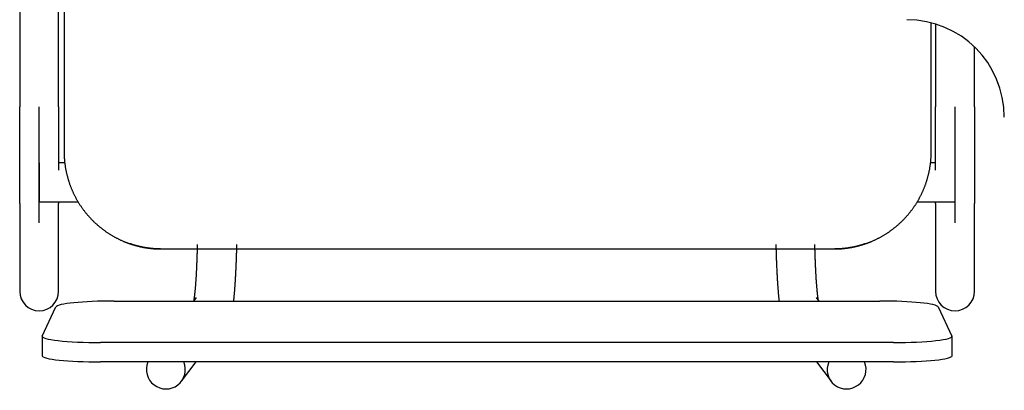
# Model space of a CAD drawing. Header units: metres. Extents: x -1 to 438, y -6 to 53.
# Tile 128 of 149: x 420.144 to 420.65, y 14.191 to 14.381. Entities that reach past the tile are written whole.
import ezdxf

# ---------------------------------------------------------------- set-up
doc = ezdxf.new("R2010")
doc.units = ezdxf.units.M
doc.linetypes.add('CONTINUA', pattern=[0])
doc.layers.add('PA MOBLES ACTUAL', color=7, linetype='CONTINUA', lineweight=25)

msp = doc.modelspace()

# ---------------------------------------------------------------- linework, layer by layer
at = {"layer": 'PA MOBLES ACTUAL', "color": 180, "transparency": 33554687}
for p, q in [((420.16727, 14.66318), (420.16727, 14.31317)), ((420.14449, 14.59668), (420.14449, 14.33619)), ((420.16449, 14.33619), (420.16449, 14.59668)), ((420.61227, 14.31317), (420.61227, 14.37924)), ((420.61449, 14.37861), (420.61449, 14.33619)), ((420.63449, 14.33619), (420.63449, 14.36679)), ((420.15449, 14.27662), (420.15449, 14.33619)), ((420.62449, 14.27662), (420.62449, 14.33619)), ((420.15449, 14.30731), (420.15449, 14.28731)), ((420.16761, 14.30731), (420.16449, 14.30731)), ((420.61449, 14.30731), (420.61192, 14.30731)), ((420.62449, 14.28731), (420.62449, 14.30731)), ((420.14449, 14.28649), (420.14449, 14.24144)), ((420.15449, 14.28731), (420.17448, 14.28731)), ((420.16449, 14.24144), (420.16449, 14.28649)), ((420.60506, 14.28731), (420.62449, 14.28731)), ((420.61449, 14.28649), (420.61449, 14.24144)), ((420.63449, 14.24144), (420.63449, 14.28649)), ((420.21669, 14.26318), (420.56284, 14.26318)), ((420.21669, 14.26318), (420.56284, 14.26318)), ((420.15605, 14.21852), (420.16305, 14.23343)), ((420.19301, 14.23646), (420.58593, 14.23646)), ((420.23498, 14.23824), (420.23363, 14.23646)), ((420.5547, 14.23646), (420.55335, 14.23824)), ((420.6159, 14.23343), (420.6229, 14.21852)), ((420.15601, 14.21837), (420.15601, 14.20842)), ((420.62293, 14.20842), (420.62293, 14.21837)), ((420.59293, 14.21517), (420.18601, 14.21517)), ((420.59293, 14.20523), (420.18601, 14.20523)), ((420.22746, 14.19528), (420.23501, 14.20523)), ((420.55331, 14.20523), (420.56087, 14.19528))]:
    msp.add_line(p, q, dxfattribs=at)
for points in [[(420.14449, 14.28649), (420.14449, 14.28657), (420.14449, 14.28666), (420.14449, 14.28675), (420.14449, 14.28685), (420.14449, 14.28696), (420.14449, 14.28708), (420.14449, 14.2872), (420.14449, 14.28734), (420.14449, 14.28748), (420.14449, 14.28763), (420.14449, 14.28779), (420.14449, 14.28795), (420.14449, 14.28813), (420.14449, 14.28831), (420.14449, 14.2885), (420.14449, 14.2887), (420.14449, 14.28891), (420.14449, 14.28912), (420.14449, 14.28935), (420.14449, 14.28958), (420.14449, 14.28981), (420.14449, 14.29006), (420.14449, 14.29031), (420.14449, 14.29058), (420.14449, 14.29085), (420.14449, 14.29112), (420.14449, 14.29141), (420.14449, 14.2917), (420.14449, 14.292), (420.14449, 14.29231), (420.14449, 14.29263), (420.14449, 14.29295), (420.14449, 14.29328), (420.14449, 14.29362), (420.14449, 14.29396), (420.14449, 14.29431), (420.14449, 14.29467), (420.14449, 14.29504), (420.14449, 14.29541), (420.14449, 14.29579), (420.14449, 14.29617), (420.14449, 14.29656), (420.14449, 14.29696), (420.14449, 14.29737), (420.14449, 14.29778), (420.14449, 14.2982), (420.14449, 14.29862), (420.14449, 14.29905), (420.14449, 14.29949), (420.14449, 14.29993), (420.14449, 14.30038), (420.14449, 14.30084), (420.14449, 14.3013), (420.14449, 14.30177), (420.14449, 14.30224), (420.14449, 14.30272), (420.14449, 14.30321), (420.14449, 14.3037), (420.14449, 14.3042), (420.14449, 14.3047), (420.14449, 14.30514), (420.14449, 14.30559), (420.14449, 14.30604), (420.14449, 14.3065), (420.14449, 14.30696), (420.14449, 14.30742), (420.14449, 14.30788), (420.14449, 14.30835), (420.14449, 14.30883), (420.14449, 14.3093), (420.14449, 14.30978), (420.14449, 14.31027), (420.14449, 14.31075), (420.14449, 14.31124), (420.14449, 14.31174), (420.14449, 14.31223), (420.14449, 14.31273), (420.14449, 14.31324), (420.14449, 14.31374), (420.14449, 14.31425), (420.14449, 14.31476), (420.14449, 14.31527), (420.14449, 14.31579), (420.14449, 14.31631), (420.14449, 14.31683), (420.14449, 14.31736), (420.14449, 14.31789), (420.14449, 14.31842), (420.14449, 14.31895), (420.14449, 14.31948), (420.14449, 14.32002), (420.14449, 14.32056), (420.14449, 14.3211), (420.14449, 14.32164), (420.14449, 14.32219), (420.14449, 14.32273), (420.14449, 14.32328), (420.14449, 14.32383), (420.14449, 14.32438), (420.14449, 14.32493), (420.14449, 14.32549), (420.14449, 14.32604), (420.14449, 14.3266), (420.14449, 14.32716), (420.14449, 14.32771), (420.14449, 14.32827), (420.14449, 14.32883), (420.14449, 14.32939), (420.14449, 14.32996), (420.14449, 14.33052), (420.14449, 14.33108), (420.14449, 14.33165), (420.14449, 14.33221), (420.14449, 14.33278), (420.14449, 14.33335), (420.14449, 14.33392), (420.14449, 14.33448), (420.14449, 14.33505), (420.14449, 14.33562), (420.14449, 14.33619)], [(420.16449, 14.33619), (420.16449, 14.33554), (420.16449, 14.33489), (420.16449, 14.33424), (420.16449, 14.33359), (420.16449, 14.33294), (420.16449, 14.33229), (420.16449, 14.33165), (420.16449, 14.331), (420.16449, 14.33036), (420.16449, 14.32971), (420.16449, 14.32907), (420.16449, 14.32843), (420.16449, 14.32779), (420.16449, 14.32715), (420.16449, 14.32651), (420.16449, 14.32588), (420.16449, 14.32525), (420.16449, 14.32462), (420.16449, 14.32399), (420.16449, 14.32336), (420.16449, 14.32273), (420.16449, 14.32211), (420.16449, 14.32149), (420.16449, 14.32087), (420.16449, 14.32025), (420.16449, 14.31964), (420.16449, 14.31903), (420.16449, 14.31842), (420.16449, 14.31781), (420.16449, 14.31721), (420.16449, 14.31671), (420.16449, 14.31622), (420.16449, 14.31573), (420.16449, 14.31525), (420.16449, 14.31476), (420.16449, 14.31428), (420.16449, 14.31381), (420.16449, 14.31333), (420.16449, 14.31286), (420.16449, 14.31239), (420.16449, 14.31192), (420.16449, 14.31146), (420.16449, 14.311), (420.16449, 14.31054), (420.16449, 14.31008), (420.16449, 14.30963), (420.16449, 14.30918), (420.16449, 14.30873), (420.16449, 14.30829), (420.16449, 14.30785), (420.16449, 14.30741), (420.16449, 14.30698), (420.16449, 14.30655), (420.16449, 14.30612), (420.16449, 14.3057), (420.16449, 14.30528), (420.16449, 14.30486), (420.16449, 14.30445), (420.16449, 14.30404), (420.16449, 14.30363)], [(420.61449, 14.30363), (420.61449, 14.30367), (420.61449, 14.3037), (420.61449, 14.30374), (420.61449, 14.30377), (420.61449, 14.30381), (420.61449, 14.30384), (420.61449, 14.30388), (420.61449, 14.30391), (420.61449, 14.30395), (420.61449, 14.30398), (420.61449, 14.30402), (420.61449, 14.30405), (420.61449, 14.30409), (420.61449, 14.30413), (420.61449, 14.30416), (420.61449, 14.3042), (420.61449, 14.30423), (420.61449, 14.30427), (420.61449, 14.3043), (420.61449, 14.30434), (420.61449, 14.30438), (420.61449, 14.30441), (420.61449, 14.30445), (420.61449, 14.30448), (420.61449, 14.30452), (420.61449, 14.30455), (420.61449, 14.30459), (420.61449, 14.30463), (420.61449, 14.30466), (420.61449, 14.3047), (420.61449, 14.30514), (420.61449, 14.30559), (420.61449, 14.30604), (420.61449, 14.3065), (420.61449, 14.30696), (420.61449, 14.30742), (420.61449, 14.30788), (420.61449, 14.30835), (420.61449, 14.30883), (420.61449, 14.3093), (420.61449, 14.30978), (420.61449, 14.31027), (420.61449, 14.31075), (420.61449, 14.31124), (420.61449, 14.31174), (420.61449, 14.31223), (420.61449, 14.31273), (420.61449, 14.31324), (420.61449, 14.31374), (420.61449, 14.31425), (420.61449, 14.31476), (420.61449, 14.31527), (420.61449, 14.31579), (420.61449, 14.31631), (420.61449, 14.31683), (420.61449, 14.31736), (420.61449, 14.31789), (420.61449, 14.31842), (420.61449, 14.31895), (420.61449, 14.31948), (420.61449, 14.32002), (420.61449, 14.32056), (420.61449, 14.3211), (420.61449, 14.32164), (420.61449, 14.32219), (420.61449, 14.32273), (420.61449, 14.32328), (420.61449, 14.32383), (420.61449, 14.32438), (420.61449, 14.32493), (420.61449, 14.32549), (420.61449, 14.32604), (420.61449, 14.3266), (420.61449, 14.32716), (420.61449, 14.32771), (420.61449, 14.32827), (420.61449, 14.32883), (420.61449, 14.32939), (420.61449, 14.32996), (420.61449, 14.33052), (420.61449, 14.33108), (420.61449, 14.33165), (420.61449, 14.33221), (420.61449, 14.33278), (420.61449, 14.33335), (420.61449, 14.33392), (420.61449, 14.33448), (420.61449, 14.33505), (420.61449, 14.33562), (420.61449, 14.33619)], [(420.63449, 14.33619), (420.63449, 14.33554), (420.63449, 14.33489), (420.63449, 14.33424), (420.63449, 14.33359), (420.63449, 14.33294), (420.63449, 14.33229), (420.63449, 14.33165), (420.63449, 14.331), (420.63449, 14.33036), (420.63449, 14.32971), (420.63449, 14.32907), (420.63449, 14.32843), (420.63449, 14.32779), (420.63449, 14.32715), (420.63449, 14.32651), (420.63449, 14.32588), (420.63449, 14.32525), (420.63449, 14.32462), (420.63449, 14.32399), (420.63449, 14.32336), (420.63449, 14.32273), (420.63449, 14.32211), (420.63449, 14.32149), (420.63449, 14.32087), (420.63449, 14.32025), (420.63449, 14.31964), (420.63449, 14.31903), (420.63449, 14.31842), (420.63449, 14.31781), (420.63449, 14.31721), (420.63449, 14.31661), (420.63449, 14.31601), (420.63449, 14.31542), (420.63449, 14.31483), (420.63449, 14.31424), (420.63449, 14.31366), (420.63449, 14.31308), (420.63449, 14.31251), (420.63449, 14.31194), (420.63449, 14.31137), (420.63449, 14.31081), (420.63449, 14.31026), (420.63449, 14.30971), (420.63449, 14.30916), (420.63449, 14.30862), (420.63449, 14.30808), (420.63449, 14.30754), (420.63449, 14.30701), (420.63449, 14.30649), (420.63449, 14.30597), (420.63449, 14.30546), (420.63449, 14.30495), (420.63449, 14.30444), (420.63449, 14.30395), (420.63449, 14.30345), (420.63449, 14.30296), (420.63449, 14.30248), (420.63449, 14.302), (420.63449, 14.30153), (420.63449, 14.30107), (420.63449, 14.30066), (420.63449, 14.30027), (420.63449, 14.29987), (420.63449, 14.29948), (420.63449, 14.2991), (420.63449, 14.29872), (420.63449, 14.29835), (420.63449, 14.29798), (420.63449, 14.29762), (420.63449, 14.29726), (420.63449, 14.2969), (420.63449, 14.29656), (420.63449, 14.29621), (420.63449, 14.29588), (420.63449, 14.29554), (420.63449, 14.29521), (420.63449, 14.29489), (420.63449, 14.29458), (420.63449, 14.29426), (420.63449, 14.29396), (420.63449, 14.29366), (420.63449, 14.29336), (420.63449, 14.29307), (420.63449, 14.29279), (420.63449, 14.29251), (420.63449, 14.29223), (420.63449, 14.29197), (420.63449, 14.2917), (420.63449, 14.29145), (420.63449, 14.29119), (420.63449, 14.29095), (420.63449, 14.29071), (420.63449, 14.29048), (420.63449, 14.29025), (420.63449, 14.29003), (420.63449, 14.28981), (420.63449, 14.2896), (420.63449, 14.2894), (420.63449, 14.2892), (420.63449, 14.28901), (420.63449, 14.28883), (420.63449, 14.28865), (420.63449, 14.28848), (420.63449, 14.28831), (420.63449, 14.28815), (420.63449, 14.288), (420.63449, 14.28785), (420.63449, 14.28771), (420.63449, 14.28757), (420.63449, 14.28744), (420.63449, 14.28732), (420.63449, 14.2872), (420.63449, 14.28709), (420.63449, 14.28699), (420.63449, 14.28689), (420.63449, 14.2868), (420.63449, 14.28671), (420.63449, 14.28663), (420.63449, 14.28656), (420.63449, 14.28649)], [(420.16727, 14.31317), (420.16727, 14.31286), (420.16727, 14.31254), (420.16728, 14.31223), (420.16728, 14.31191), (420.16729, 14.31159), (420.1673, 14.31128), (420.16732, 14.31096), (420.16733, 14.31064), (420.16735, 14.31032), (420.16737, 14.31), (420.16739, 14.30968), (420.16741, 14.30936), (420.16744, 14.30904), (420.16747, 14.30872), (420.1675, 14.30839), (420.16753, 14.30807), (420.16756, 14.30775), (420.1676, 14.30743), (420.16764, 14.30711), (420.16768, 14.30678), (420.16772, 14.30646), (420.16777, 14.30614), (420.16781, 14.30581), (420.16786, 14.30549), (420.16791, 14.30517), (420.16797, 14.30484), (420.16802, 14.30452), (420.16808, 14.3042), (420.16814, 14.30387), (420.1682, 14.30355), (420.16827, 14.30323), (420.16833, 14.3029), (420.1684, 14.30258), (420.16847, 14.30226), (420.16855, 14.30194), (420.16862, 14.30161), (420.1687, 14.30129), (420.16878, 14.30097), (420.16886, 14.30065), (420.16895, 14.30033), (420.16903, 14.30001), (420.16912, 14.29969), (420.16921, 14.29937), (420.1693, 14.29905), (420.1694, 14.29873), (420.1695, 14.29841), (420.1696, 14.29809), (420.1697, 14.29778), (420.1698, 14.29746), (420.16991, 14.29715), (420.17001, 14.29683), (420.17012, 14.29651), (420.17024, 14.2962), (420.17035, 14.29589), (420.17047, 14.29557), (420.17059, 14.29526), (420.17071, 14.29495), (420.17083, 14.29464), (420.17095, 14.29433), (420.17108, 14.29402), (420.17121, 14.29372), (420.17134, 14.29341), (420.17147, 14.2931), (420.17161, 14.2928), (420.17174, 14.29249), (420.17188, 14.29219), (420.17202, 14.29189), (420.17217, 14.29159), (420.17231, 14.29129), (420.17246, 14.29099), (420.17261, 14.29069), (420.17276, 14.29039), (420.17291, 14.2901), (420.17307, 14.2898), (420.17322, 14.28951), (420.17338, 14.28922), (420.17354, 14.28892), (420.1737, 14.28863), (420.17387, 14.28834), (420.17403, 14.28806), (420.1742, 14.28777), (420.17437, 14.28749), (420.17454, 14.2872), (420.17471, 14.28692), (420.17489, 14.28664), (420.17507, 14.28636), (420.17524, 14.28608), (420.17542, 14.2858), (420.17561, 14.28553), (420.17579, 14.28525), (420.17597, 14.28498), (420.17616, 14.28471), (420.17635, 14.28444), (420.17654, 14.28417), (420.17673, 14.28391), (420.17692, 14.28364), (420.17711, 14.28338), (420.17731, 14.28312), (420.17751, 14.28286), (420.17771, 14.2826), (420.17791, 14.28234), (420.17811, 14.28209), (420.17831, 14.28183), (420.17851, 14.28158), (420.17872, 14.28133), (420.17893, 14.28108), (420.17913, 14.28084), (420.17934, 14.28059), (420.17955, 14.28035), (420.17976, 14.28011), (420.17998, 14.27987), (420.18019, 14.27963), (420.18041, 14.27939), (420.18062, 14.27916), (420.18084, 14.27892), (420.18106, 14.27869), (420.18128, 14.27847), (420.1815, 14.27824), (420.18172, 14.27801), (420.18194, 14.27779), (420.18216, 14.27757), (420.18239, 14.27735), (420.18261, 14.27713), (420.18284, 14.27691), (420.18307, 14.2767), (420.1833, 14.27648), (420.18354, 14.27626), (420.18377, 14.27605), (420.18401, 14.27584), (420.18425, 14.27563), (420.18449, 14.27542), (420.18473, 14.27521), (420.18498, 14.275), (420.18522, 14.27479), (420.18547, 14.27459), (420.18572, 14.27438), (420.18597, 14.27418), (420.18623, 14.27398), (420.18648, 14.27378), (420.18674, 14.27358), (420.18699, 14.27338), (420.18725, 14.27318), (420.18752, 14.27299), (420.18778, 14.2728), (420.18804, 14.2726), (420.18831, 14.27241), (420.18858, 14.27222), (420.18884, 14.27204), (420.18912, 14.27185), (420.18939, 14.27167), (420.18966, 14.27148), (420.18994, 14.2713), (420.19021, 14.27113), (420.19049, 14.27095), (420.19077, 14.27077), (420.19105, 14.2706), (420.19133, 14.27043), (420.19161, 14.27026), (420.1919, 14.27009), (420.19219, 14.26992), (420.19247, 14.26975), (420.19276, 14.26959), (420.19305, 14.26943), (420.19334, 14.26927), (420.19363, 14.26911), (420.19393, 14.26896), (420.19422, 14.2688), (420.19452, 14.26865), (420.19481, 14.2685), (420.19511, 14.26835), (420.19541, 14.2682), (420.19571, 14.26806), (420.19601, 14.26792), (420.19631, 14.26778), (420.19661, 14.26764), (420.19692, 14.2675), (420.19722, 14.26737), (420.19753, 14.26723), (420.19783, 14.2671), (420.19814, 14.26698), (420.19823, 14.26694), (420.19832, 14.2669), (420.19842, 14.26686), (420.19851, 14.26683), (420.1986, 14.26679), (420.19869, 14.26675), (420.19878, 14.26672), (420.19887, 14.26668), (420.19896, 14.26664), (420.19906, 14.26661), (420.19915, 14.26657), (420.19924, 14.26654), (420.19933, 14.2665), (420.19942, 14.26646), (420.19952, 14.26643), (420.19961, 14.26639), (420.1997, 14.26636), (420.19979, 14.26633), (420.19989, 14.26629), (420.19998, 14.26626), (420.20007, 14.26622), (420.20016, 14.26619), (420.20026, 14.26616), (420.20035, 14.26612), (420.20044, 14.26609), (420.20053, 14.26606), (420.20063, 14.26602), (420.20072, 14.26599), (420.20081, 14.26596), (420.20091, 14.26593)], [(420.57863, 14.26593), (420.57872, 14.26596), (420.57882, 14.26599), (420.57891, 14.26602), (420.579, 14.26606), (420.5791, 14.26609), (420.57919, 14.26612), (420.57928, 14.26616), (420.57937, 14.26619), (420.57947, 14.26622), (420.57956, 14.26626), (420.57965, 14.26629), (420.57974, 14.26633), (420.57984, 14.26636), (420.57993, 14.26639), (420.58002, 14.26643), (420.58011, 14.26646), (420.5802, 14.2665), (420.5803, 14.26654), (420.58039, 14.26657), (420.58048, 14.26661), (420.58057, 14.26664), (420.58066, 14.26668), (420.58075, 14.26672), (420.58085, 14.26675), (420.58094, 14.26679), (420.58103, 14.26683), (420.58112, 14.26686), (420.58121, 14.2669), (420.5813, 14.26694), (420.58139, 14.26698), (420.5817, 14.2671), (420.58201, 14.26723), (420.58231, 14.26737), (420.58262, 14.2675), (420.58292, 14.26764), (420.58322, 14.26778), (420.58353, 14.26792), (420.58383, 14.26806), (420.58413, 14.2682), (420.58443, 14.26835), (420.58472, 14.2685), (420.58502, 14.26865), (420.58532, 14.2688), (420.58561, 14.26896), (420.5859, 14.26911), (420.58619, 14.26927), (420.58649, 14.26943), (420.58678, 14.26959), (420.58706, 14.26975), (420.58735, 14.26992), (420.58764, 14.27009), (420.58792, 14.27026), (420.5882, 14.27043), (420.58849, 14.2706), (420.58877, 14.27077), (420.58905, 14.27095), (420.58932, 14.27113), (420.5896, 14.2713), (420.58988, 14.27148), (420.59015, 14.27167), (420.59042, 14.27185), (420.59069, 14.27204), (420.59096, 14.27222), (420.59123, 14.27241), (420.59149, 14.2726), (420.59176, 14.2728), (420.59202, 14.27299), (420.59228, 14.27318), (420.59254, 14.27338), (420.5928, 14.27358), (420.59306, 14.27378), (420.59331, 14.27398), (420.59356, 14.27418), (420.59381, 14.27438), (420.59406, 14.27459), (420.59431, 14.27479), (420.59456, 14.275), (420.5948, 14.27521), (420.59505, 14.27542), (420.59529, 14.27563), (420.59553, 14.27584), (420.59576, 14.27605), (420.596, 14.27626), (420.59623, 14.27648), (420.59646, 14.2767), (420.59669, 14.27691), (420.59692, 14.27713), (420.59715, 14.27735), (420.59737, 14.27757), (420.5976, 14.27779), (420.59782, 14.27801), (420.59804, 14.27824), (420.59826, 14.27847), (420.59848, 14.27869), (420.5987, 14.27892), (420.59891, 14.27916), (420.59913, 14.27939), (420.59934, 14.27963), (420.59956, 14.27987), (420.59977, 14.28011), (420.59998, 14.28035), (420.60019, 14.28059), (420.6004, 14.28084), (420.60061, 14.28108), (420.60082, 14.28133), (420.60102, 14.28158), (420.60123, 14.28183), (420.60143, 14.28209), (420.60163, 14.28234), (420.60183, 14.2826), (420.60203, 14.28286), (420.60223, 14.28312), (420.60242, 14.28338), (420.60262, 14.28364), (420.60281, 14.28391), (420.603, 14.28417), (420.60319, 14.28444), (420.60338, 14.28471), (420.60356, 14.28498), (420.60375, 14.28525), (420.60393, 14.28553), (420.60411, 14.2858), (420.60429, 14.28608), (420.60447, 14.28636), (420.60465, 14.28664), (420.60482, 14.28692), (420.60499, 14.2872), (420.60516, 14.28749), (420.60533, 14.28777), (420.6055, 14.28806), (420.60567, 14.28834), (420.60583, 14.28863), (420.60599, 14.28892), (420.60615, 14.28922), (420.60631, 14.28951), (420.60647, 14.2898), (420.60662, 14.2901), (420.60678, 14.29039), (420.60693, 14.29069), (420.60708, 14.29099), (420.60722, 14.29129), (420.60737, 14.29159), (420.60751, 14.29189), (420.60765, 14.29219), (420.60779, 14.29249), (420.60793, 14.2928), (420.60806, 14.2931), (420.6082, 14.29341), (420.60833, 14.29372), (420.60846, 14.29402), (420.60858, 14.29433), (420.60871, 14.29464), (420.60883, 14.29495), (420.60895, 14.29526), (420.60907, 14.29557), (420.60918, 14.29589), (420.6093, 14.2962), (420.60941, 14.29651), (420.60952, 14.29683), (420.60963, 14.29715), (420.60973, 14.29746), (420.60984, 14.29778), (420.60994, 14.29809), (420.61004, 14.29841), (420.61014, 14.29873), (420.61023, 14.29905), (420.61032, 14.29937), (420.61041, 14.29969), (420.6105, 14.30001), (420.61059, 14.30033), (420.61067, 14.30065), (420.61076, 14.30097), (420.61084, 14.30129), (420.61091, 14.30161), (420.61099, 14.30194), (420.61106, 14.30226), (420.61113, 14.30258), (420.6112, 14.3029), (420.61127, 14.30323), (420.61133, 14.30355), (420.6114, 14.30387), (420.61146, 14.3042), (420.61151, 14.30452), (420.61157, 14.30484), (420.61162, 14.30517), (420.61167, 14.30549), (420.61172, 14.30581), (420.61177, 14.30614), (420.61181, 14.30646), (420.61186, 14.30678), (420.6119, 14.30711), (420.61194, 14.30743), (420.61197, 14.30775), (420.61201, 14.30807), (420.61204, 14.30839), (420.61207, 14.30872), (420.6121, 14.30904), (420.61212, 14.30936), (420.61214, 14.30968), (420.61217, 14.31), (420.61219, 14.31032), (420.6122, 14.31064), (420.61222, 14.31096), (420.61223, 14.31128), (420.61224, 14.31159), (420.61225, 14.31191), (420.61226, 14.31223), (420.61226, 14.31254), (420.61227, 14.31286), (420.61227, 14.31317)], [(420.16449, 14.28731), (420.16449, 14.28727), (420.16449, 14.28724), (420.16449, 14.2872), (420.16449, 14.28717), (420.16449, 14.28714), (420.16449, 14.2871), (420.16449, 14.28707), (420.16449, 14.28704), (420.16449, 14.28701), (420.16449, 14.28698), (420.16449, 14.28695), (420.16449, 14.28692), (420.16449, 14.28689), (420.16449, 14.28686), (420.16449, 14.28684), (420.16449, 14.28681), (420.16449, 14.28678), (420.16449, 14.28676), (420.16449, 14.28673), (420.16449, 14.28671), (420.16449, 14.28669), (420.16449, 14.28666), (420.16449, 14.28664), (420.16449, 14.28662), (420.16449, 14.28659), (420.16449, 14.28657), (420.16449, 14.28655), (420.16449, 14.28653), (420.16449, 14.28651), (420.16449, 14.28649)], [(420.61449, 14.28649), (420.61449, 14.28651), (420.61449, 14.28653), (420.61449, 14.28655), (420.61449, 14.28657), (420.61449, 14.28659), (420.61449, 14.28662), (420.61449, 14.28664), (420.61449, 14.28666), (420.61449, 14.28669), (420.61449, 14.28671), (420.61449, 14.28673), (420.61449, 14.28676), (420.61449, 14.28678), (420.61449, 14.28681), (420.61449, 14.28684), (420.61449, 14.28686), (420.61449, 14.28689), (420.61449, 14.28692), (420.61449, 14.28695), (420.61449, 14.28698), (420.61449, 14.28701), (420.61449, 14.28704), (420.61449, 14.28707), (420.61449, 14.2871), (420.61449, 14.28714), (420.61449, 14.28717), (420.61449, 14.2872), (420.61449, 14.28724), (420.61449, 14.28727), (420.61449, 14.28731)], [(420.20091, 14.26593), (420.20093, 14.26592), (420.20096, 14.26591), (420.20098, 14.2659), (420.20101, 14.26589), (420.20103, 14.26588), (420.20106, 14.26587), (420.20108, 14.26587), (420.20111, 14.26586), (420.20113, 14.26585), (420.20115, 14.26584), (420.20118, 14.26583), (420.2012, 14.26582), (420.20123, 14.26581), (420.20125, 14.26581), (420.20128, 14.2658), (420.2013, 14.26579), (420.20133, 14.26578), (420.20135, 14.26577), (420.20138, 14.26576), (420.2014, 14.26576), (420.20143, 14.26575), (420.20145, 14.26574), (420.20148, 14.26573), (420.2015, 14.26572), (420.20152, 14.26572), (420.20155, 14.26571), (420.20157, 14.2657), (420.2016, 14.26569), (420.20162, 14.26568), (420.20165, 14.26568), (420.2018, 14.26563), (420.20195, 14.26558), (420.20211, 14.26553), (420.20227, 14.26548), (420.20242, 14.26543), (420.20258, 14.26538), (420.20274, 14.26533), (420.2029, 14.26528), (420.20306, 14.26523), (420.20322, 14.26519), (420.20339, 14.26514), (420.20355, 14.26509), (420.20371, 14.26505), (420.20388, 14.265), (420.20404, 14.26495), (420.20421, 14.26491), (420.20438, 14.26486), (420.20454, 14.26482), (420.20471, 14.26478), (420.20488, 14.26473), (420.20505, 14.26469), (420.20521, 14.26465), (420.20538, 14.26461), (420.20555, 14.26456), (420.20572, 14.26452), (420.20589, 14.26448), (420.20606, 14.26444), (420.20623, 14.26441), (420.2064, 14.26437), (420.20657, 14.26433), (420.20674, 14.26429), (420.20692, 14.26426), (420.20709, 14.26422), (420.20726, 14.26419), (420.20743, 14.26415), (420.2076, 14.26412), (420.20777, 14.26408), (420.20794, 14.26405), (420.20811, 14.26402), (420.20828, 14.26399), (420.20845, 14.26396), (420.20862, 14.26393), (420.20879, 14.2639), (420.20895, 14.26387), (420.20912, 14.26384), (420.20929, 14.26381), (420.20946, 14.26379), (420.20962, 14.26376), (420.20979, 14.26374), (420.20995, 14.26371), (420.21012, 14.26369), (420.21028, 14.26366), (420.21045, 14.26364), (420.21061, 14.26362), (420.21077, 14.2636), (420.21093, 14.26358), (420.21109, 14.26356), (420.21125, 14.26354), (420.21141, 14.26352), (420.21157, 14.2635), (420.21169, 14.26348), (420.21182, 14.26347), (420.21195, 14.26346), (420.21208, 14.26344), (420.21222, 14.26343), (420.21235, 14.26342), (420.21249, 14.2634), (420.21262, 14.26339), (420.21276, 14.26338), (420.21289, 14.26337), (420.21303, 14.26335), (420.21317, 14.26334), (420.21331, 14.26333), (420.21345, 14.26332), (420.21359, 14.26331), (420.21373, 14.2633), (420.21387, 14.26329), (420.214, 14.26328), (420.21414, 14.26327), (420.21428, 14.26326), (420.21442, 14.26326), (420.21455, 14.26325), (420.21469, 14.26324), (420.21482, 14.26323), (420.21496, 14.26323), (420.21509, 14.26322), (420.21522, 14.26321), (420.21535, 14.26321), (420.21548, 14.2632), (420.21561, 14.2632), (420.21562, 14.2632), (420.21564, 14.2632), (420.21565, 14.2632), (420.21567, 14.2632), (420.21568, 14.2632), (420.2157, 14.2632), (420.21571, 14.2632), (420.21573, 14.2632), (420.21574, 14.2632), (420.21576, 14.2632), (420.21577, 14.26319), (420.21579, 14.26319), (420.2158, 14.26319), (420.21582, 14.26319), (420.21584, 14.26319), (420.21585, 14.26319), (420.21587, 14.26319), (420.21588, 14.26319), (420.2159, 14.26319), (420.21592, 14.26319), (420.21593, 14.26319), (420.21595, 14.26319), (420.21596, 14.26319), (420.21598, 14.26319), (420.216, 14.26319), (420.21601, 14.26319), (420.21603, 14.26319), (420.21604, 14.26319), (420.21606, 14.26319), (420.21608, 14.26319), (420.21609, 14.26319), (420.21611, 14.26319), (420.21612, 14.26319), (420.21614, 14.26319), (420.21616, 14.26318), (420.21617, 14.26318), (420.21619, 14.26318), (420.2162, 14.26318), (420.21622, 14.26318), (420.21624, 14.26318), (420.21625, 14.26318), (420.21627, 14.26318), (420.21628, 14.26318), (420.2163, 14.26318), (420.21631, 14.26318), (420.21633, 14.26318), (420.21634, 14.26318), (420.21636, 14.26318), (420.21638, 14.26318), (420.21639, 14.26318), (420.21641, 14.26318), (420.21642, 14.26318), (420.21644, 14.26318), (420.21645, 14.26318), (420.21647, 14.26318), (420.21648, 14.26318), (420.21649, 14.26318), (420.21651, 14.26318), (420.21652, 14.26318), (420.21654, 14.26318), (420.21654, 14.26318), (420.21655, 14.26318), (420.21655, 14.26318), (420.21656, 14.26318), (420.21656, 14.26318), (420.21657, 14.26318), (420.21657, 14.26318), (420.21657, 14.26318), (420.21658, 14.26318), (420.21658, 14.26318), (420.21659, 14.26318), (420.21659, 14.26318), (420.2166, 14.26318), (420.2166, 14.26318), (420.21661, 14.26318), (420.21661, 14.26318), (420.21662, 14.26318), (420.21662, 14.26318), (420.21663, 14.26318), (420.21663, 14.26318), (420.21663, 14.26318), (420.21664, 14.26318), (420.21664, 14.26318), (420.21665, 14.26318), (420.21665, 14.26318), (420.21666, 14.26318), (420.21666, 14.26318), (420.21666, 14.26318), (420.21667, 14.26318), (420.21669, 14.26318)], [(420.20243, 14.26543), (420.20238, 14.26544), (420.20233, 14.26546), (420.20228, 14.26547), (420.20222, 14.26549), (420.20217, 14.26551), (420.20212, 14.26552), (420.20207, 14.26554), (420.20202, 14.26555), (420.20197, 14.26557), (420.20192, 14.26559), (420.20187, 14.2656), (420.20182, 14.26562), (420.20177, 14.26564), (420.20172, 14.26565), (420.20167, 14.26567), (420.20161, 14.26569), (420.20156, 14.2657), (420.20151, 14.26572), (420.20146, 14.26574), (420.20141, 14.26575), (420.20136, 14.26577), (420.20131, 14.26579), (420.20126, 14.2658), (420.20121, 14.26582), (420.20116, 14.26584), (420.20111, 14.26586), (420.20106, 14.26587), (420.20101, 14.26589), (420.20096, 14.26591), (420.20091, 14.26593)], [(420.21667, 14.26318), (420.21667, 14.26318), (420.21666, 14.26318), (420.21666, 14.26318), (420.21666, 14.26318), (420.21665, 14.26318), (420.21665, 14.26318), (420.21664, 14.26318), (420.21664, 14.26318), (420.21663, 14.26318), (420.21663, 14.26318), (420.21663, 14.26318), (420.21662, 14.26318), (420.21662, 14.26318), (420.21661, 14.26318), (420.21661, 14.26318), (420.2166, 14.26318), (420.2166, 14.26318), (420.21659, 14.26318), (420.21659, 14.26318), (420.21658, 14.26318), (420.21658, 14.26318), (420.21657, 14.26318), (420.21657, 14.26318), (420.21657, 14.26318), (420.21656, 14.26318), (420.21656, 14.26318), (420.21655, 14.26318), (420.21655, 14.26318), (420.21654, 14.26318), (420.21654, 14.26318), (420.21652, 14.26318), (420.21651, 14.26318), (420.21649, 14.26318), (420.21648, 14.26318), (420.21647, 14.26318), (420.21645, 14.26318), (420.21644, 14.26318), (420.21642, 14.26318), (420.21641, 14.26318), (420.21639, 14.26318), (420.21638, 14.26318), (420.21636, 14.26318), (420.21634, 14.26318), (420.21633, 14.26318), (420.21631, 14.26318), (420.2163, 14.26318), (420.21628, 14.26318), (420.21627, 14.26318), (420.21625, 14.26318), (420.21624, 14.26318), (420.21622, 14.26318), (420.2162, 14.26318), (420.21619, 14.26318), (420.21617, 14.26318), (420.21616, 14.26318), (420.21614, 14.26319), (420.21612, 14.26319), (420.21611, 14.26319), (420.21609, 14.26319), (420.21608, 14.26319), (420.21606, 14.26319), (420.21604, 14.26319), (420.21603, 14.26319), (420.21601, 14.26319), (420.216, 14.26319), (420.21598, 14.26319), (420.21596, 14.26319), (420.21595, 14.26319), (420.21593, 14.26319), (420.21592, 14.26319), (420.2159, 14.26319), (420.21588, 14.26319), (420.21587, 14.26319), (420.21585, 14.26319), (420.21584, 14.26319), (420.21582, 14.26319), (420.2158, 14.26319), (420.21579, 14.26319), (420.21577, 14.26319), (420.21576, 14.2632), (420.21574, 14.2632), (420.21573, 14.2632), (420.21571, 14.2632), (420.2157, 14.2632), (420.21568, 14.2632), (420.21567, 14.2632), (420.21565, 14.2632), (420.21564, 14.2632), (420.21562, 14.2632), (420.21561, 14.2632), (420.21548, 14.2632), (420.21535, 14.26321), (420.21522, 14.26321), (420.21509, 14.26322), (420.21496, 14.26323), (420.21482, 14.26323), (420.21469, 14.26324), (420.21455, 14.26325), (420.21442, 14.26326), (420.21428, 14.26326), (420.21414, 14.26327), (420.214, 14.26328), (420.21387, 14.26329), (420.21373, 14.2633), (420.21359, 14.26331), (420.21345, 14.26332), (420.21331, 14.26333), (420.21317, 14.26334), (420.21303, 14.26335), (420.21289, 14.26337), (420.21276, 14.26338), (420.21262, 14.26339), (420.21249, 14.2634), (420.21235, 14.26342), (420.21222, 14.26343), (420.21208, 14.26344), (420.21195, 14.26346), (420.21182, 14.26347), (420.21169, 14.26348), (420.21157, 14.2635), (420.21141, 14.26352), (420.21125, 14.26354), (420.21109, 14.26356), (420.21093, 14.26358), (420.21077, 14.2636), (420.21061, 14.26362), (420.21045, 14.26364), (420.21028, 14.26366), (420.21012, 14.26369), (420.20995, 14.26371), (420.20979, 14.26374), (420.20962, 14.26376), (420.20946, 14.26379), (420.20929, 14.26381), (420.20912, 14.26384), (420.20895, 14.26387), (420.20879, 14.2639), (420.20862, 14.26393), (420.20845, 14.26396), (420.20828, 14.26399), (420.20811, 14.26402), (420.20794, 14.26405), (420.20777, 14.26408), (420.2076, 14.26412), (420.20743, 14.26415), (420.20726, 14.26419), (420.20709, 14.26422), (420.20692, 14.26426), (420.20674, 14.26429), (420.20657, 14.26433), (420.20643, 14.26436), (420.20629, 14.26439), (420.20615, 14.26442), (420.20601, 14.26446), (420.20587, 14.26449), (420.20572, 14.26452), (420.20558, 14.26456), (420.20544, 14.26459), (420.2053, 14.26463), (420.20516, 14.26466), (420.20502, 14.2647), (420.20488, 14.26473), (420.20474, 14.26477), (420.2046, 14.2648), (420.20446, 14.26484), (420.20432, 14.26488), (420.20418, 14.26491), (420.20405, 14.26495), (420.20391, 14.26499), (420.20377, 14.26503), (420.20364, 14.26507), (420.2035, 14.26511), (420.20336, 14.26514), (420.20323, 14.26518), (420.20309, 14.26522), (420.20296, 14.26526), (420.20283, 14.2653), (420.20269, 14.26534), (420.20256, 14.26538), (420.20243, 14.26543)], [(420.23397, 14.23692), (420.23398, 14.23697), (420.23399, 14.23703), (420.234, 14.23709), (420.23401, 14.23715), (420.23402, 14.23721), (420.23403, 14.23727), (420.23404, 14.23734), (420.23405, 14.23741), (420.23406, 14.23748), (420.23407, 14.23755), (420.23408, 14.23762), (420.2341, 14.2377), (420.23411, 14.23778), (420.23412, 14.23785), (420.23413, 14.23794), (420.23414, 14.23802), (420.23416, 14.2381), (420.23417, 14.23819), (420.23418, 14.23828), (420.23419, 14.23837), (420.23421, 14.23846), (420.23422, 14.23855), (420.23423, 14.23865), (420.23424, 14.23875), (420.23426, 14.23885), (420.23427, 14.23895), (420.23428, 14.23905), (420.2343, 14.23916), (420.23431, 14.23927), (420.23432, 14.23938), (420.23435, 14.23959), (420.23437, 14.23981), (420.2344, 14.24004), (420.23443, 14.24027), (420.23445, 14.24051), (420.23448, 14.24076), (420.2345, 14.24101), (420.23453, 14.24127), (420.23456, 14.24153), (420.23458, 14.24181), (420.23461, 14.24209), (420.23464, 14.24237), (420.23466, 14.24267), (420.23469, 14.24296), (420.23472, 14.24327), (420.23474, 14.24358), (420.23477, 14.2439), (420.2348, 14.24423), (420.23482, 14.24456), (420.23485, 14.2449), (420.23488, 14.24525), (420.2349, 14.2456), (420.23493, 14.24596), (420.23496, 14.24633), (420.23498, 14.24671), (420.23501, 14.24709), (420.23503, 14.24747), (420.23506, 14.24787), (420.23509, 14.24827), (420.23511, 14.24868), (420.23514, 14.24912), (420.23516, 14.24957), (420.23519, 14.25002), (420.23522, 14.25048), (420.23524, 14.25095), (420.23527, 14.25141), (420.23529, 14.25189), (420.23532, 14.25237), (420.23534, 14.25285), (420.23536, 14.25334), (420.23539, 14.25383), (420.23541, 14.25433), (420.23543, 14.25483), (420.23545, 14.25533), (420.23548, 14.25584), (420.2355, 14.25636), (420.23552, 14.25687), (420.23554, 14.2574), (420.23556, 14.25792), (420.23558, 14.25845), (420.2356, 14.25899), (420.23561, 14.25952), (420.23563, 14.26007), (420.23565, 14.26061), (420.23567, 14.26116), (420.23568, 14.26171), (420.2357, 14.26227), (420.23572, 14.26283), (420.23573, 14.26339), (420.23575, 14.26395), (420.23575, 14.264), (420.23575, 14.26405), (420.23575, 14.2641), (420.23575, 14.26415), (420.23575, 14.2642), (420.23575, 14.26425), (420.23576, 14.2643), (420.23576, 14.26434), (420.23576, 14.26439), (420.23576, 14.26444), (420.23576, 14.26449), (420.23576, 14.26454), (420.23576, 14.26459), (420.23576, 14.26464), (420.23577, 14.26469), (420.23577, 14.26474), (420.23577, 14.26479), (420.23577, 14.26483), (420.23577, 14.26488), (420.23577, 14.26493), (420.23577, 14.26498), (420.23577, 14.26503), (420.23578, 14.26508), (420.23578, 14.26513), (420.23578, 14.26518), (420.23578, 14.26523), (420.23578, 14.26528), (420.23578, 14.26533), (420.23578, 14.26538), (420.23578, 14.26543)], [(420.25579, 14.26543), (420.25579, 14.26533), (420.25579, 14.26523), (420.25578, 14.26513), (420.25578, 14.26503), (420.25578, 14.26494), (420.25578, 14.26484), (420.25577, 14.26474), (420.25577, 14.26464), (420.25577, 14.26454), (420.25577, 14.26445), (420.25576, 14.26435), (420.25576, 14.26425), (420.25576, 14.26415), (420.25576, 14.26406), (420.25575, 14.26396), (420.25575, 14.26386), (420.25575, 14.26377), (420.25575, 14.26367), (420.25574, 14.26357), (420.25574, 14.26347), (420.25574, 14.26338), (420.25574, 14.26328), (420.25573, 14.26318), (420.25573, 14.26309), (420.25573, 14.26299), (420.25573, 14.26289), (420.25572, 14.2628), (420.25572, 14.2627), (420.25572, 14.2626), (420.25572, 14.26251), (420.2557, 14.26189), (420.25568, 14.26127), (420.25566, 14.26065), (420.25564, 14.26004), (420.25562, 14.25944), (420.2556, 14.25883), (420.25558, 14.25824), (420.25556, 14.25764), (420.25554, 14.25705), (420.25552, 14.25647), (420.25549, 14.25589), (420.25547, 14.25531), (420.25545, 14.25474), (420.25542, 14.25417), (420.2554, 14.25361), (420.25537, 14.25305), (420.25535, 14.2525), (420.25532, 14.25195), (420.25529, 14.25141), (420.25527, 14.25087), (420.25524, 14.25034), (420.25521, 14.24981), (420.25518, 14.24928), (420.25515, 14.24877), (420.25512, 14.24825), (420.25509, 14.24774), (420.25506, 14.24724), (420.25503, 14.24674), (420.255, 14.24625), (420.25496, 14.24576), (420.25494, 14.24537), (420.25491, 14.24497), (420.25488, 14.24459), (420.25486, 14.24421), (420.25483, 14.24384), (420.2548, 14.24347), (420.25478, 14.24311), (420.25475, 14.24276), (420.25473, 14.24242), (420.2547, 14.24208), (420.25467, 14.24174), (420.25465, 14.24142), (420.25462, 14.2411), (420.25459, 14.24078), (420.25457, 14.24047), (420.25454, 14.24017), (420.25452, 14.23987), (420.25449, 14.23958), (420.25446, 14.23929), (420.25444, 14.23901), (420.25441, 14.23874), (420.25438, 14.23847), (420.25436, 14.2382), (420.25433, 14.23794), (420.2543, 14.23768), (420.25428, 14.23743), (420.25425, 14.23719), (420.25422, 14.23695), (420.25419, 14.23671), (420.25417, 14.23648)], [(420.53254, 14.26543), (420.53254, 14.26533), (420.53254, 14.26523), (420.53254, 14.26513), (420.53255, 14.26503), (420.53255, 14.26494), (420.53255, 14.26484), (420.53255, 14.26474), (420.53256, 14.26464), (420.53256, 14.26454), (420.53256, 14.26445), (420.53256, 14.26435), (420.53257, 14.26425), (420.53257, 14.26415), (420.53257, 14.26406), (420.53257, 14.26396), (420.53258, 14.26386), (420.53258, 14.26377), (420.53258, 14.26367), (420.53258, 14.26357), (420.53259, 14.26347), (420.53259, 14.26338), (420.53259, 14.26328), (420.53259, 14.26318), (420.5326, 14.26309), (420.5326, 14.26299), (420.5326, 14.26289), (420.5326, 14.2628), (420.53261, 14.2627), (420.53261, 14.2626), (420.53261, 14.26251), (420.53263, 14.26189), (420.53265, 14.26127), (420.53267, 14.26065), (420.53269, 14.26004), (420.5327, 14.25944), (420.53272, 14.25883), (420.53275, 14.25824), (420.53277, 14.25764), (420.53279, 14.25705), (420.53281, 14.25647), (420.53283, 14.25589), (420.53286, 14.25531), (420.53288, 14.25474), (420.53291, 14.25417), (420.53293, 14.25361), (420.53296, 14.25305), (420.53298, 14.2525), (420.53301, 14.25195), (420.53303, 14.25141), (420.53306, 14.25087), (420.53309, 14.25034), (420.53312, 14.24981), (420.53315, 14.24928), (420.53318, 14.24877), (420.53321, 14.24825), (420.53324, 14.24774), (420.53327, 14.24724), (420.5333, 14.24674), (420.53333, 14.24625), (420.53336, 14.24576), (420.53339, 14.24537), (420.53342, 14.24497), (420.53344, 14.24459), (420.53347, 14.24421), (420.5335, 14.24384), (420.53352, 14.24347), (420.53355, 14.24311), (420.53358, 14.24276), (420.5336, 14.24242), (420.53363, 14.24208), (420.53365, 14.24174), (420.53368, 14.24142), (420.53371, 14.2411), (420.53373, 14.24078), (420.53376, 14.24047), (420.53379, 14.24017), (420.53381, 14.23987), (420.53384, 14.23958), (420.53387, 14.23929), (420.53389, 14.23901), (420.53392, 14.23874), (420.53394, 14.23847), (420.53397, 14.2382), (420.534, 14.23794), (420.53403, 14.23768), (420.53405, 14.23743), (420.53408, 14.23719), (420.53411, 14.23695), (420.53413, 14.23671), (420.53416, 14.23648)], [(420.55436, 14.23692), (420.55435, 14.23697), (420.55434, 14.23703), (420.55433, 14.23709), (420.55432, 14.23715), (420.55431, 14.23721), (420.5543, 14.23727), (420.55429, 14.23734), (420.55428, 14.23741), (420.55427, 14.23748), (420.55425, 14.23755), (420.55424, 14.23762), (420.55423, 14.2377), (420.55422, 14.23778), (420.55421, 14.23785), (420.5542, 14.23794), (420.55418, 14.23802), (420.55417, 14.2381), (420.55416, 14.23819), (420.55415, 14.23828), (420.55413, 14.23837), (420.55412, 14.23846), (420.55411, 14.23855), (420.5541, 14.23865), (420.55408, 14.23875), (420.55407, 14.23885), (420.55406, 14.23895), (420.55404, 14.23905), (420.55403, 14.23916), (420.55402, 14.23927), (420.554, 14.23938), (420.55398, 14.23959), (420.55395, 14.23981), (420.55393, 14.24004), (420.5539, 14.24027), (420.55387, 14.24051), (420.55385, 14.24076), (420.55382, 14.24101), (420.5538, 14.24127), (420.55377, 14.24153), (420.55374, 14.24181), (420.55372, 14.24209), (420.55369, 14.24237), (420.55366, 14.24267), (420.55364, 14.24296), (420.55361, 14.24327), (420.55358, 14.24358), (420.55356, 14.2439), (420.55353, 14.24423), (420.5535, 14.24456), (420.55348, 14.2449), (420.55345, 14.24525), (420.55342, 14.2456), (420.5534, 14.24596), (420.55337, 14.24633), (420.55335, 14.24671), (420.55332, 14.24709), (420.55329, 14.24747), (420.55327, 14.24787), (420.55324, 14.24827), (420.55322, 14.24868), (420.55319, 14.24912), (420.55316, 14.24957), (420.55314, 14.25002), (420.55311, 14.25048), (420.55309, 14.25095), (420.55306, 14.25141), (420.55304, 14.25189), (420.55301, 14.25237), (420.55299, 14.25285), (420.55296, 14.25334), (420.55294, 14.25383), (420.55292, 14.25433), (420.5529, 14.25483), (420.55287, 14.25533), (420.55285, 14.25584), (420.55283, 14.25636), (420.55281, 14.25687), (420.55279, 14.2574), (420.55277, 14.25792), (420.55275, 14.25845), (420.55273, 14.25899), (420.55271, 14.25952), (420.5527, 14.26007), (420.55268, 14.26061), (420.55266, 14.26116), (420.55264, 14.26171), (420.55263, 14.26227), (420.55261, 14.26283), (420.5526, 14.26339), (420.55258, 14.26395), (420.55258, 14.264), (420.55258, 14.26405), (420.55258, 14.2641), (420.55258, 14.26415), (420.55257, 14.2642), (420.55257, 14.26425), (420.55257, 14.2643), (420.55257, 14.26434), (420.55257, 14.26439), (420.55257, 14.26444), (420.55257, 14.26449), (420.55257, 14.26454), (420.55256, 14.26459), (420.55256, 14.26464), (420.55256, 14.26469), (420.55256, 14.26474), (420.55256, 14.26479), (420.55256, 14.26483), (420.55256, 14.26488), (420.55256, 14.26493), (420.55255, 14.26498), (420.55255, 14.26503), (420.55255, 14.26508), (420.55255, 14.26513), (420.55255, 14.26518), (420.55255, 14.26523), (420.55255, 14.26528), (420.55255, 14.26533), (420.55254, 14.26538), (420.55254, 14.26543)], [(420.57711, 14.26543), (420.57695, 14.26538), (420.57679, 14.26533), (420.57663, 14.26528), (420.57647, 14.26523), (420.5763, 14.26518), (420.57614, 14.26514), (420.57598, 14.26509), (420.57582, 14.26504), (420.57565, 14.265), (420.57549, 14.26495), (420.57532, 14.26491), (420.57516, 14.26486), (420.57499, 14.26482), (420.57483, 14.26478), (420.57466, 14.26473), (420.5745, 14.26469), (420.57433, 14.26465), (420.57416, 14.26461), (420.574, 14.26457), (420.57383, 14.26453), (420.57366, 14.26449), (420.57349, 14.26445), (420.57332, 14.26441), (420.57316, 14.26437), (420.57299, 14.26434), (420.57282, 14.2643), (420.57265, 14.26426), (420.57248, 14.26423), (420.57231, 14.26419), (420.57214, 14.26416), (420.57191, 14.26411), (420.57167, 14.26407), (420.57144, 14.26402), (420.57121, 14.26398), (420.57097, 14.26394), (420.57074, 14.2639), (420.57051, 14.26386), (420.57027, 14.26382), (420.57004, 14.26378), (420.56981, 14.26375), (420.56957, 14.26371), (420.56934, 14.26368), (420.56911, 14.26364), (420.56888, 14.26361), (420.56865, 14.26358), (420.56842, 14.26355), (420.56819, 14.26353), (420.56796, 14.2635), (420.56773, 14.26347), (420.56751, 14.26345), (420.56728, 14.26343), (420.56706, 14.2634), (420.56683, 14.26338), (420.56661, 14.26336), (420.56639, 14.26334), (420.56617, 14.26332), (420.56595, 14.26331), (420.56573, 14.26329), (420.56551, 14.26328), (420.56529, 14.26326), (420.56523, 14.26326), (420.56516, 14.26326), (420.5651, 14.26325), (420.56503, 14.26325), (420.56497, 14.26325), (420.5649, 14.26324), (420.56483, 14.26324), (420.56476, 14.26324), (420.56469, 14.26323), (420.56462, 14.26323), (420.56455, 14.26323), (420.56449, 14.26322), (420.56442, 14.26322), (420.56435, 14.26322), (420.56428, 14.26321), (420.56421, 14.26321), (420.56414, 14.26321), (420.56407, 14.26321), (420.564, 14.2632), (420.56393, 14.2632), (420.56386, 14.2632), (420.56379, 14.2632), (420.56372, 14.26319), (420.56366, 14.26319), (420.56359, 14.26319), (420.56352, 14.26319), (420.56346, 14.26319), (420.56339, 14.26319), (420.56333, 14.26318), (420.56326, 14.26318), (420.56326, 14.26318), (420.56325, 14.26318), (420.56325, 14.26318), (420.56324, 14.26318), (420.56323, 14.26318), (420.56323, 14.26318), (420.56322, 14.26318), (420.56322, 14.26318), (420.56321, 14.26318), (420.5632, 14.26318), (420.5632, 14.26318), (420.56319, 14.26318), (420.56319, 14.26318), (420.56318, 14.26318), (420.56317, 14.26318), (420.56317, 14.26318), (420.56316, 14.26318), (420.56315, 14.26318), (420.56315, 14.26318), (420.56314, 14.26318), (420.56313, 14.26318), (420.56313, 14.26318), (420.56312, 14.26318), (420.56312, 14.26318), (420.56311, 14.26318), (420.5631, 14.26318), (420.5631, 14.26318), (420.56309, 14.26318), (420.56308, 14.26318), (420.56308, 14.26318), (420.56307, 14.26318), (420.56307, 14.26318), (420.56306, 14.26318), (420.56305, 14.26318), (420.56305, 14.26318), (420.56304, 14.26318), (420.56303, 14.26318), (420.56303, 14.26318), (420.56302, 14.26318), (420.56302, 14.26318), (420.56301, 14.26318), (420.563, 14.26318), (420.563, 14.26318), (420.56299, 14.26318), (420.56298, 14.26318), (420.56298, 14.26318), (420.56297, 14.26318), (420.56297, 14.26318), (420.56296, 14.26318), (420.56295, 14.26318), (420.56295, 14.26318), (420.56294, 14.26318), (420.56294, 14.26318), (420.56293, 14.26318), (420.56293, 14.26318), (420.56292, 14.26318), (420.56291, 14.26318), (420.56291, 14.26318), (420.5629, 14.26318), (420.5629, 14.26318), (420.5629, 14.26318), (420.5629, 14.26318), (420.56289, 14.26318), (420.56289, 14.26318), (420.56289, 14.26318), (420.56289, 14.26318), (420.56289, 14.26318), (420.56289, 14.26318), (420.56288, 14.26318), (420.56288, 14.26318), (420.56288, 14.26318), (420.56288, 14.26318), (420.56288, 14.26318), (420.56288, 14.26318), (420.56287, 14.26318), (420.56287, 14.26318), (420.56287, 14.26318), (420.56287, 14.26318), (420.56287, 14.26318), (420.56287, 14.26318), (420.56286, 14.26318), (420.56286, 14.26318), (420.56286, 14.26318), (420.56286, 14.26318), (420.56286, 14.26318), (420.56286, 14.26318), (420.56286, 14.26318), (420.56286, 14.26318), (420.56285, 14.26318), (420.56284, 14.26318)], [(420.56285, 14.26318), (420.56285, 14.26318), (420.56286, 14.26318), (420.56286, 14.26318), (420.56286, 14.26318), (420.56286, 14.26318), (420.56286, 14.26318), (420.56286, 14.26318), (420.56286, 14.26318), (420.56286, 14.26318), (420.56287, 14.26318), (420.56287, 14.26318), (420.56287, 14.26318), (420.56287, 14.26318), (420.56287, 14.26318), (420.56287, 14.26318), (420.56288, 14.26318), (420.56288, 14.26318), (420.56288, 14.26318), (420.56288, 14.26318), (420.56288, 14.26318), (420.56288, 14.26318), (420.56289, 14.26318), (420.56289, 14.26318), (420.56289, 14.26318), (420.56289, 14.26318), (420.56289, 14.26318), (420.56289, 14.26318), (420.5629, 14.26318), (420.5629, 14.26318), (420.5629, 14.26318), (420.5629, 14.26318), (420.56291, 14.26318), (420.56291, 14.26318), (420.56292, 14.26318), (420.56293, 14.26318), (420.56293, 14.26318), (420.56294, 14.26318), (420.56294, 14.26318), (420.56295, 14.26318), (420.56295, 14.26318), (420.56296, 14.26318), (420.56297, 14.26318), (420.56297, 14.26318), (420.56298, 14.26318), (420.56298, 14.26318), (420.56299, 14.26318), (420.563, 14.26318), (420.563, 14.26318), (420.56301, 14.26318), (420.56302, 14.26318), (420.56302, 14.26318), (420.56303, 14.26318), (420.56303, 14.26318), (420.56304, 14.26318), (420.56305, 14.26318), (420.56305, 14.26318), (420.56306, 14.26318), (420.56307, 14.26318), (420.56307, 14.26318), (420.56308, 14.26318), (420.56308, 14.26318), (420.56309, 14.26318), (420.5631, 14.26318), (420.5631, 14.26318), (420.56311, 14.26318), (420.56312, 14.26318), (420.56312, 14.26318), (420.56313, 14.26318), (420.56313, 14.26318), (420.56314, 14.26318), (420.56315, 14.26318), (420.56315, 14.26318), (420.56316, 14.26318), (420.56317, 14.26318), (420.56317, 14.26318), (420.56318, 14.26318), (420.56319, 14.26318), (420.56319, 14.26318), (420.5632, 14.26318), (420.5632, 14.26318), (420.56321, 14.26318), (420.56322, 14.26318), (420.56322, 14.26318), (420.56323, 14.26318), (420.56323, 14.26318), (420.56324, 14.26318), (420.56325, 14.26318), (420.56325, 14.26318), (420.56326, 14.26318), (420.56326, 14.26318), (420.56333, 14.26318), (420.56339, 14.26319), (420.56346, 14.26319), (420.56352, 14.26319), (420.56359, 14.26319), (420.56366, 14.26319), (420.56372, 14.26319), (420.56379, 14.2632), (420.56386, 14.2632), (420.56393, 14.2632), (420.564, 14.2632), (420.56407, 14.26321), (420.56414, 14.26321), (420.56421, 14.26321), (420.56428, 14.26321), (420.56435, 14.26322), (420.56442, 14.26322), (420.56449, 14.26322), (420.56455, 14.26323), (420.56462, 14.26323), (420.56469, 14.26323), (420.56476, 14.26324), (420.56483, 14.26324), (420.5649, 14.26324), (420.56497, 14.26325), (420.56503, 14.26325), (420.5651, 14.26325), (420.56516, 14.26326), (420.56523, 14.26326), (420.56529, 14.26326), (420.56551, 14.26328), (420.56573, 14.26329), (420.56595, 14.26331), (420.56617, 14.26332), (420.56639, 14.26334), (420.56661, 14.26336), (420.56683, 14.26338), (420.56706, 14.2634), (420.56728, 14.26343), (420.56751, 14.26345), (420.56773, 14.26347), (420.56796, 14.2635), (420.56819, 14.26353), (420.56842, 14.26355), (420.56865, 14.26358), (420.56888, 14.26361), (420.56911, 14.26364), (420.56934, 14.26368), (420.56957, 14.26371), (420.56981, 14.26375), (420.57004, 14.26378), (420.57027, 14.26382), (420.57051, 14.26386), (420.57074, 14.2639), (420.57097, 14.26394), (420.57121, 14.26398), (420.57144, 14.26402), (420.57167, 14.26407), (420.57191, 14.26411), (420.57214, 14.26416), (420.57237, 14.2642), (420.57259, 14.26425), (420.57281, 14.2643), (420.57304, 14.26435), (420.57326, 14.2644), (420.57348, 14.26445), (420.57371, 14.2645), (420.57393, 14.26455), (420.57415, 14.26461), (420.57437, 14.26466), (420.57459, 14.26472), (420.57481, 14.26477), (420.57503, 14.26483), (420.57525, 14.26489), (420.57547, 14.26495), (420.57569, 14.26501), (420.5759, 14.26507), (420.57612, 14.26513), (420.57633, 14.26519), (420.57655, 14.26526), (420.57676, 14.26532), (420.57697, 14.26539), (420.57719, 14.26545), (420.5774, 14.26552), (420.5776, 14.26558), (420.57781, 14.26565), (420.57802, 14.26572), (420.57822, 14.26579), (420.57843, 14.26586), (420.57863, 14.26593)], [(420.57863, 14.26593), (420.57858, 14.26591), (420.57853, 14.26589), (420.57848, 14.26587), (420.57843, 14.26586), (420.57838, 14.26584), (420.57833, 14.26582), (420.57828, 14.2658), (420.57823, 14.26579), (420.57818, 14.26577), (420.57812, 14.26575), (420.57807, 14.26574), (420.57802, 14.26572), (420.57797, 14.2657), (420.57792, 14.26569), (420.57787, 14.26567), (420.57782, 14.26565), (420.57777, 14.26564), (420.57772, 14.26562), (420.57767, 14.2656), (420.57762, 14.26559), (420.57757, 14.26557), (420.57751, 14.26555), (420.57746, 14.26554), (420.57741, 14.26552), (420.57736, 14.26551), (420.57731, 14.26549), (420.57726, 14.26547), (420.57721, 14.26546), (420.57716, 14.26544), (420.57711, 14.26543)]]:
    msp.add_lwpolyline(points, dxfattribs=at)
for centre, radius, start, end in [((420.59976, 14.33083), 0.05, 0, 90), ((420.15449, 14.24144), 0.01, 180, 270), ((420.15449, 14.24144), 0.01, 270, 0), ((420.62449, 14.24144), 0.01, 180, 270), ((420.62449, 14.24144), 0.01, 270, 0)]:
    msp.add_arc(centre, radius, start, end, dxfattribs=at)
for centre, major_axis, ratio, start_param, end_param in [((420.19301, 14.23327), (0.03, 0), 0.106466, 1.570796, 3.091634), ((420.58593, 14.23327), (0.03, 0), 0.106466, 0.049958, 1.570796), ((420.18601, 14.21837), (-0.03, 0), 0.106466, 6.233227, 7.853982), ((420.59293, 14.21837), (0.03, 0), 0.106466, 4.712389, 6.333144), ((420.18601, 14.20842), (-0.03, 0), 0.106466, 0, 1.570796), ((420.59293, 14.20842), (0.03, 0), 0.106466, 4.712389, 6.283185), ((420.21949, 14.20133), (-0.00796, 0.00605), 0.993992, 0.250094, 4.196569), ((420.56883, 14.20133), (0.00796, 0.00605), 0.993992, 2.086617, 6.033091)]:
    msp.add_ellipse(centre, major_axis=major_axis, ratio=ratio, start_param=start_param, end_param=end_param, dxfattribs=at)

doc.saveas('drawing.dxf')
